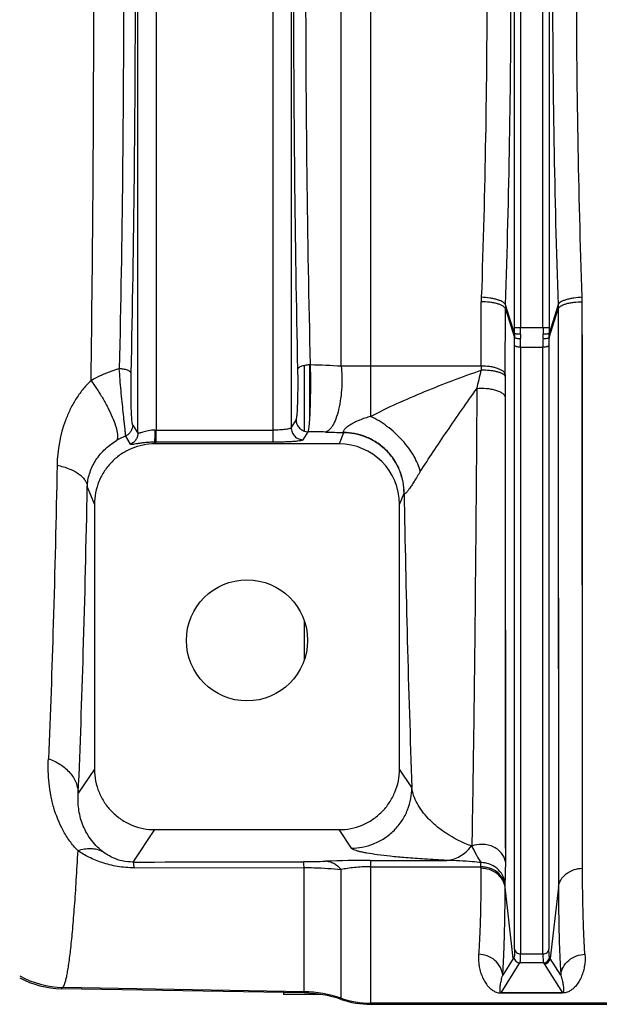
# Model space of a CAD drawing. Extents: x -1724 to 1181, y 2 to 1734.
# Tile 46 of 83: x -917 to -821, y 1293 to 1455. Entities that reach past the tile are written whole.
import ezdxf

# ---------------------------------------------------------------- set-up
doc = ezdxf.new("R2010")
doc.units = 0
doc.header["$LTSCALE"] = 65.395
doc.layers.get('0').update_dxf_attribs({"linetype": 'CONTINUOUS'})

msp = doc.modelspace()

# ---------------------------------------------------------------- linework, layer by layer
at = {"color": 9, "linetype": 'CONTINUOUS'}
for p, q in [((-875.19, 1385.54), (-875.19, 1540.11)), ((-897.49, 1387.06), (-897.49, 1538.59)), ((-894.5, 1538.12), (-894.5, 1387.53)), ((-872.2, 1537.7), (-872.2, 1387.95)), ((-859.1, 1535.83), (-859.1, 1389.81)), ((-863.94, 1398.08), (-863.94, 1527.56)), ((-835.34, 1404.46), (-835.34, 1521.19)), ((-834.34, 1521.19), (-834.34, 1404.46)), ((-830.65, 1404.46), (-830.65, 1521.19)), ((-829.65, 1521.19), (-829.65, 1404.46)), ((-840.84, 1398.12), (-840.83, 1408.73)), ((-835.34, 1403.48), (-836.84, 1408.21)), ((-828.15, 1408.21), (-829.65, 1403.48)), ((-824.11, 1315.18), (-824.16, 1408.73)), ((-824.15, 1397.86), (-824.16, 1408.73)), ((-836.86, 1396.75), (-836.85, 1407.58)), ((-836.85, 1407.58), (-835.34, 1402.82)), ((-829.65, 1402.82), (-828.14, 1407.58)), ((-828.14, 1407.58), (-828.09, 1312.05)), ((-828.14, 1407.58), (-828.13, 1396.48)), ((-835.34, 1404.46), (-829.65, 1404.46)), ((-835.33, 1301.82), (-835.33, 1401.52)), ((-834.34, 1401.23), (-834.34, 1301.05)), ((-834.34, 1401.23), (-830.65, 1401.23)), ((-830.65, 1301.05), (-830.65, 1401.23)), ((-829.66, 1401.52), (-829.66, 1301.82)), ((-870.05, 1398.2), (-870.05, 1387.38)), ((-869.1, 1389.75), (-869.1, 1398.31)), ((-840.84, 1398.12), (-859.1, 1398.12)), ((-836.8, 1316.13), (-836.84, 1392.97)), ((-871.4, 1389.27), (-872.2, 1387.95)), ((-898.35, 1388.37), (-897.49, 1387.06)), ((-894.5, 1387.53), (-875.19, 1387.53)), ((-870.2, 1385.95), (-869.41, 1387.27)), ((-863.56, 1387.1), (-864.3, 1385.26)), ((-899.55, 1386.55), (-898.74, 1385.21)), ((-894.69, 1385.26), (-894.81, 1385.54)), ((-875.19, 1385.54), (-894.5, 1385.54)), ((-905.84, 1378.18), (-904.67, 1375.25)), ((-854.32, 1375.25), (-853.57, 1377.14)), ((-870.05, 1356.11), (-870.05, 1349.53)), ((-836.82, 1330.43), (-836.82, 1335.64)), ((-904.67, 1331.56), (-907.33, 1327.56)), ((-852.28, 1328.5), (-854.32, 1331.56)), ((-898.25, 1316.21), (-894.68, 1321.56)), ((-864.31, 1321.56), (-862.28, 1318.51)), ((-836.8, 1316.13), (-836.81, 1320.63)), ((-842.39, 1318.85), (-842.44, 1318.87)), ((-859.1, 1316.49), (-859.1, 1292.72)), ((-859.1, 1316.49), (-846.5, 1316.49)), ((-859.1, 1315.44), (-840.88, 1315.44)), ((-840.88, 1315.18), (-840.88, 1315.44)), ((-870.05, 1294.59), (-870.05, 1315.3)), ((-863.94, 1293.52), (-863.94, 1314.97)), ((-836.9, 1312.05), (-836.9, 1312.31)), ((-835.55, 1300.3), (-836.9, 1312.05)), ((-828.09, 1312.05), (-829.44, 1300.3)), ((-834.34, 1301.05), (-830.65, 1301.05)), ((-837.54, 1294.62), (-834.55, 1299.39)), ((-835.55, 1300.3), (-837.29, 1297.52)), ((-834.55, 1299.39), (-834.44, 1299.56)), ((-830.55, 1299.56), (-834.44, 1299.56)), ((-830.55, 1299.56), (-830.44, 1299.39)), ((-830.44, 1299.39), (-827.45, 1294.62)), ((-827.7, 1297.52), (-829.44, 1300.3)), ((-910.12, 1295.29), (-909.91, 1295.49)), ((-870.05, 1294.8), (-909.91, 1295.49)), ((-868.49, 1294.51), (-868.49, 1294.36)), ((-837.54, 1294.62), (-827.45, 1294.62)), ((-837.54, 1294.62), (-837.54, 1294.59)), ((-827.45, 1294.59), (-837.54, 1294.59)), ((-827.45, 1294.59), (-827.45, 1294.62)), ((-571.49, 1292.93), (-859.1, 1292.93))]:
    msp.add_line(p, q, dxfattribs=at)
at = {"color": 2, "linetype": 'CONTINUOUS'}
for p, q in [((-828.06, 1407.73), (-828.06, 1408.38)), ((-894.5, 1385.54), (-894.5, 1387.53))]:
    msp.add_line(p, q, dxfattribs=at)
at = {"color": 6, "linetype": 'CONTINUOUS'}
for p, q in [((-864.3, 1385.26), (-894.69, 1385.26)), ((-904.67, 1375.25), (-904.67, 1331.56)), ((-854.32, 1331.56), (-854.32, 1375.25)), ((-894.68, 1321.56), (-864.31, 1321.56)), ((-898.11, 1315.26), (-870.05, 1315.31)), ((-870.05, 1294.59), (-910.12, 1295.29)), ((-859.1, 1292.72), (-571.49, 1292.72))]:
    msp.add_line(p, q, dxfattribs=at)
at = {"color": 7, "linetype": 'CONTINUOUS'}
msp.add_line((-873.49, 1294.65), (-873.49, 1294.36), dxfattribs=at)
at = {"color": 3, "linetype": 'CONTINUOUS'}
msp.add_line((-867.39, 1294.36), (-873.49, 1294.36), dxfattribs=at)
at = {"color": 9, "linetype": 'CONTINUOUS'}
for points in [[(-824.15, 1380.44), (-824.15, 1387.29), (-824.15, 1390.78), (-824.15, 1394.3), (-824.15, 1397.86)], [(-828.13, 1396.48), (-828.13, 1392.85), (-828.13, 1389.25), (-828.13, 1385.69), (-828.13, 1378.69)], [(-836.84, 1372.39), (-836.84, 1385.86), (-836.84, 1389.38), (-836.84, 1392.97)], [(-824.14, 1351.91), (-824.14, 1357.89), (-824.14, 1360.96), (-824.14, 1364.09), (-824.14, 1367.26), (-824.14, 1370.49), (-824.15, 1373.76), (-824.15, 1377.08), (-824.15, 1380.44)], [(-828.13, 1378.69), (-828.13, 1375.26), (-828.13, 1371.87), (-828.12, 1368.53), (-828.12, 1365.23), (-828.12, 1361.99), (-828.12, 1358.8), (-828.12, 1355.67), (-828.12, 1349.56)], [(-836.83, 1353.23), (-836.83, 1359.47), (-836.83, 1362.65), (-836.84, 1365.85), (-836.84, 1369.1), (-836.84, 1372.39)], [(-836.83, 1344.18), (-836.83, 1350.17), (-836.83, 1353.23)], [(-824.12, 1332.88), (-824.13, 1338), (-824.13, 1340.66), (-824.13, 1343.38), (-824.13, 1346.17), (-824.13, 1349.01), (-824.14, 1351.91)], [(-828.12, 1349.56), (-828.11, 1346.6), (-828.11, 1343.69), (-828.11, 1340.85), (-828.11, 1338.07), (-828.11, 1335.35), (-828.11, 1330.12)], [(-836.82, 1335.64), (-836.83, 1341.26), (-836.83, 1344.18)], [(-824.12, 1321.27), (-824.12, 1325.7), (-824.12, 1328.03), (-824.12, 1330.42), (-824.12, 1332.88)], [(-836.81, 1320.63), (-836.81, 1325.42), (-836.82, 1327.9), (-836.82, 1330.43)], [(-828.11, 1330.12), (-828.1, 1327.61), (-828.1, 1325.17), (-828.1, 1322.8), (-828.1, 1318.27)], [(-824.11, 1315.18), (-824.11, 1317.13), (-824.11, 1319.17), (-824.12, 1321.27)], [(-828.1, 1318.27), (-828.09, 1316.12), (-828.09, 1314.05), (-828.09, 1312.05)]]:
    msp.add_lwpolyline(points, dxfattribs=at)
at = {"color": 6, "linetype": 'CONTINUOUS'}
msp.add_circle((-879.49, 1352.82), 10, dxfattribs=at)
at = {"color": 9, "linetype": 'CONTINUOUS'}
for centre, radius, start, end in [((-819.38, 1408.71), 21.46, 177.9845, 179.9499), ((-818.67, 1407.58), 18.19, 178.0062, 179.9837), ((-920.47, 1404.46), 85.13, 359.3448, 0.001), ((-939.44, 1404.46), 105.1, 359.4104, 0.0009), ((-725.56, 1404.46), 105.08, 179.9991, 180.5896), ((-744.52, 1404.46), 85.13, 179.999, 180.6552), ((-926.86, 1401.5), 91.53, 0.0126, 0.8273), ((-945.03, 1401.22), 110.69, 0.004, 0.7523), ((-717.84, 1401.21), 112.81, 179.2548, 179.9889), ((-739.87, 1401.51), 89.79, 179.1648, 179.9953), ((-870.24, 1311.94), 86.37, 85.8209, 89.183), ((-859.14, 1070.95), 327.17, 89.9933, 90.8419), ((-1076.23, 1452.12), 241.66, 346.1787, 346.9222), ((-700.77, 1398.11), 140.07, 179.9959, 180.2764), ((-801.44, 1396.74), 35.42, 179.9936, 180.5467), ((-1197.64, 1392.93), 360.8, 0.0072, 0.5522), ((-870.34, 1262.96), 124.32, 88.242, 89.5703), ((-859.44, 1615.94), 228.83, 268.2245, 268.9726), ((-895.63, 1376.81), 10.49, 111.9401, 120.8253), ((-853.16, 1377.25), 0.419, 195.6022, 201.8034), ((1810.67, 1423.1), 2664.63, 180.98834, 182.03457), ((-870.34, 1410.92), 94.64, 270.0915, 272.3118), ((-859.15, 1128.21), 188.28, 89.9847, 92.246), ((-801.08, 1278.62), 40.72, 147.5417, 147.834), ((-834.44, 1300.56), 1, 185.1561, 269.8241), ((-830.55, 1300.56), 1, 270.1759, 354.8439), ((-863.92, 1278.62), 40.73, 32.166, 32.4582), ((-909.63, 1310.5), 15, 240.6061, 268.9271), ((-870.4, 1274.79), 20.01, 71.1662, 89.0008), ((-859.1, 1307.93), 15.01, 251.1662, 270.0002)]:
    msp.add_arc(centre, radius, start, end, dxfattribs=at)
at = {"color": 2, "linetype": 'CONTINUOUS'}
for centre, radius, start, end in [((-846.32, 1407.58), 18.19, 0.0163, 1.9938), ((-845.01, 1408.73), 20.85, 0.0122, 2.0361), ((-810.08, 1403.16), 25.26, 179.2729, 180.7762), ((-804.19, 1403.06), 30.16, 179.4007, 180.7331), ((-860.79, 1403.06), 30.16, 359.2664, 0.5998), ((-854.91, 1403.16), 25.26, 359.2238, 0.7272), ((-894.5, 1408.07), 20.53, 269.4863, 270.0003), ((-894.5, 1442.56), 57.02, 269.6916, 270.0002)]:
    msp.add_arc(centre, radius, start, end, dxfattribs=at)
at = {"color": 6, "linetype": 'CONTINUOUS'}
for centre, radius, start, end in [((-830.44, 1300.39), 1, 270.1645, 354.8118), ((-909.85, 1310.29), 15, 241.568, 269.003), ((-870.4, 1274.61), 19.99, 71.1441, 88.9992), ((-859.1, 1307.71), 14.99, 251.1441, 269.9998)]:
    msp.add_arc(centre, radius, start, end, dxfattribs=at)
msp.add_ellipse((-864.33, 1375.22), major_axis=(3.72, 9.33), ratio=0.995592, start_param=-1.189503, end_param=0.378252, dxfattribs=at)
at = {"color": 9, "linetype": 'CONTINUOUS'}
for points, knots in [([(-905.22, 1395.7), (-905.07, 1406.65), (-904.84, 1429.02), (-904.73, 1462.82), (-904.84, 1496.63), (-905.07, 1519), (-905.22, 1529.94)], [0, 0, 0, 0, 0.244587, 0.5, 0.755413, 1, 1, 1, 1]), ([(-898.59, 1396.89), (-898.36, 1407.66), (-898.01, 1429.63), (-897.84, 1462.82), (-898.01, 1496.01), (-898.36, 1517.99), (-898.59, 1528.75)], [0, 0, 0, 0, 0.244926, 0.5, 0.755074, 1, 1, 1, 1]), ([(-900.56, 1527.97), (-900.32, 1517.34), (-899.97, 1495.62), (-899.8, 1462.82), (-899.97, 1430.02), (-900.32, 1408.31), (-900.56, 1397.67)], [0, 0, 0, 0, 0.244927, 0.5, 0.755073, 1, 1, 1, 1]), ([(-871.14, 1528.11), (-871.37, 1517.44), (-871.71, 1495.68), (-871.88, 1462.82), (-871.71, 1429.97), (-871.37, 1408.21), (-871.14, 1397.54)], [0, 0, 0, 0, 0.245104, 0.5, 0.754896, 1, 1, 1, 1]), ([(-869, 1398.31), (-869.26, 1408.85), (-869.64, 1430.35), (-869.82, 1462.82), (-869.64, 1495.29), (-869.26, 1516.8), (-869, 1527.34)], [0, 0, 0, 0, 0.245116, 0.5, 0.754884, 1, 1, 1, 1]), ([(-836.84, 1408.21), (-836.53, 1417.19), (-836.07, 1435.4), (-835.84, 1462.82), (-836.07, 1490.25), (-836.53, 1508.45), (-836.84, 1517.43)], [0, 0, 0, 0, 0.246782, 0.5, 0.753218, 1, 1, 1, 1]), ([(-828.15, 1517.43), (-828.46, 1508.45), (-828.92, 1490.25), (-829.15, 1462.82), (-828.92, 1435.4), (-828.46, 1417.19), (-828.15, 1408.21)], [0, 0, 0, 0, 0.246782, 0.5, 0.753218, 1, 1, 1, 1]), ([(-840.82, 1516.18), (-840.51, 1507.4), (-840.05, 1489.62), (-839.82, 1462.82), (-840.05, 1436.03), (-840.51, 1418.24), (-840.82, 1409.47)], [0, 0, 0, 0, 0.246784, 0.499999, 0.753214, 1, 1, 1, 1]), ([(-824.17, 1409.47), (-824.48, 1418.24), (-824.94, 1436.03), (-825.17, 1462.82), (-824.94, 1489.62), (-824.48, 1507.4), (-824.17, 1516.18)], [0, 0, 0, 0, 0.246784, 0.499999, 0.753214, 1, 1, 1, 1]), ([(-836.85, 1407.58), (-836.88, 1407.66), (-836.99, 1407.83), (-837.26, 1408.05), (-837.66, 1408.25), (-838.18, 1408.42), (-838.78, 1408.56), (-839.68, 1408.69), (-840.37, 1408.73), (-840.83, 1408.73)], [0, 0, 0, 0, 0.058603, 0.137033, 0.240299, 0.367902, 0.51536, 0.675397, 1, 1, 1, 1]), ([(-836.84, 1408.21), (-836.87, 1408.29), (-836.98, 1408.46), (-837.25, 1408.68), (-837.65, 1408.89), (-838.16, 1409.08), (-838.77, 1409.23), (-839.66, 1409.39), (-840.36, 1409.45), (-840.82, 1409.47)], [0, 0, 0, 0, 0.058513, 0.13729, 0.241026, 0.369004, 0.516611, 0.676512, 1, 1, 1, 1]), ([(-834.34, 1401.23), (-834.46, 1401.23), (-834.68, 1401.24), (-834.95, 1401.29), (-835.13, 1401.35), (-835.25, 1401.41), (-835.32, 1401.47), (-835.33, 1401.52)], [0, 0, 0, 0, 0.324768, 0.632282, 0.759932, 0.86372, 1, 1, 1, 1]), ([(-829.66, 1401.52), (-829.67, 1401.47), (-829.74, 1401.41), (-829.86, 1401.35), (-830.04, 1401.29), (-830.31, 1401.24), (-830.53, 1401.23), (-830.65, 1401.23)], [0, 0, 0, 0, 0.13628, 0.240068, 0.367718, 0.675232, 1, 1, 1, 1]), ([(-900.56, 1397.67), (-900.97, 1397.56), (-902.58, 1397.06), (-904.13, 1396.35), (-905.22, 1395.7)], [0, 0, 0, 0, 0.252025, 1, 1, 1, 1]), ([(-898.59, 1396.89), (-898.61, 1397), (-898.73, 1397.16), (-898.96, 1397.32), (-899.21, 1397.44), (-899.52, 1397.53), (-899.97, 1397.63), (-900.32, 1397.67), (-900.56, 1397.67)], [0, 0, 0, 0, 0.14483, 0.249036, 0.375761, 0.52179, 0.679936, 1, 1, 1, 1]), ([(-899.55, 1386.55), (-899.54, 1386.6), (-899.54, 1386.74), (-899.55, 1387), (-899.58, 1387.37), (-899.62, 1387.83), (-899.68, 1388.39), (-899.78, 1389.29), (-899.92, 1390.58), (-900.1, 1392.26), (-900.28, 1394.05), (-900.43, 1395.87), (-900.52, 1397.08), (-900.56, 1397.67)], [0, 0, 0, 0, 0.013873, 0.037381, 0.070334, 0.112328, 0.162762, 0.220863, 0.356324, 0.510499, 0.674744, 0.8406, 1, 1, 1, 1]), ([(-898.35, 1388.37), (-898.36, 1388.38), (-898.37, 1388.41), (-898.4, 1388.51), (-898.43, 1388.68), (-898.46, 1388.95), (-898.49, 1389.31), (-898.52, 1389.74), (-898.56, 1390.44), (-898.59, 1391.44), (-898.62, 1392.74), (-898.63, 1394.12), (-898.62, 1395.52), (-898.6, 1396.44), (-898.59, 1396.89)], [0, 0, 0, 0, 0.005035, 0.012429, 0.034588, 0.06668, 0.108335, 0.158965, 0.217626, 0.354674, 0.510145, 0.67496, 0.840798, 1, 1, 1, 1]), ([(-863.94, 1398.08), (-863.89, 1397.55), (-863.82, 1396.4), (-863.84, 1394.62), (-864, 1392.78), (-864.32, 1391.02), (-864.7, 1389.69), (-865.08, 1388.8), (-865.36, 1388.27), (-865.65, 1387.85), (-866, 1387.47), (-866.32, 1387.27), (-866.53, 1387.22)], [0, 0, 0, 0, 0.139016, 0.294952, 0.458306, 0.615935, 0.75446, 0.813426, 0.86471, 0.90824, 0.94461, 1, 1, 1, 1]), ([(-859.1, 1389.81), (-857.67, 1390.56), (-854.73, 1391.97), (-848.66, 1394.58), (-843.99, 1396.34), (-840.84, 1397.43)], [0, 0, 0, 0, 0.24351, 0.494756, 1, 1, 1, 1]), ([(-836.86, 1396.75), (-836.91, 1396.96), (-837.18, 1397.25), (-837.66, 1397.54), (-838.17, 1397.75), (-838.78, 1397.91), (-839.68, 1398.08), (-840.37, 1398.12), (-840.84, 1398.12)], [0, 0, 0, 0, 0.146956, 0.252357, 0.379887, 0.525568, 0.682676, 1, 1, 1, 1]), ([(-836.86, 1396.41), (-836.88, 1396.48), (-836.99, 1396.64), (-837.27, 1396.83), (-837.66, 1397.01), (-838.18, 1397.17), (-838.78, 1397.29), (-839.68, 1397.41), (-840.37, 1397.44), (-840.84, 1397.43)], [0, 0, 0, 0, 0.055818, 0.1324, 0.234832, 0.362494, 0.510728, 0.672061, 1, 1, 1, 1]), ([(-905.22, 1395.7), (-905.48, 1395.47), (-905.96, 1394.99), (-906.63, 1394.22), (-907.23, 1393.42), (-907.95, 1392.34), (-908.72, 1390.92), (-910.2, 1387.43), (-910.77, 1384.26), (-910.83, 1381.75)], [0, 0, 0, 0, 0.067153, 0.133072, 0.197905, 0.26181, 0.387415, 0.511089, 1, 1, 1, 1]), ([(-905.22, 1395.7), (-904.9, 1395.27), (-904.25, 1394.35), (-903.33, 1392.87), (-902.46, 1391.31), (-901.73, 1389.76), (-901.25, 1388.55), (-901, 1387.68), (-900.89, 1387.15), (-900.83, 1386.69), (-900.84, 1386.26), (-900.91, 1385.96), (-901.01, 1385.82)], [0, 0, 0, 0, 0.145759, 0.307434, 0.474834, 0.634429, 0.77268, 0.830589, 0.880142, 0.921177, 0.954176, 1, 1, 1, 1]), ([(-850.89, 1380.7), (-850.18, 1381.78), (-848.72, 1384.02), (-845.65, 1388.6), (-843.23, 1392.08), (-841.56, 1394.38)], [0, 0, 0, 0, 0.232951, 0.484456, 1, 1, 1, 1]), ([(-841.56, 1394.38), (-841.65, 1380.29), (-841.81, 1360.22), (-842.12, 1335.04), (-842.3, 1323.95), (-842.39, 1318.85)], [0, 0, 0, 0, 0.559796, 0.797209, 1, 1, 1, 1]), ([(-836.84, 1392.97), (-836.9, 1393.22), (-837.23, 1393.57), (-837.81, 1393.89), (-838.45, 1394.12), (-839.19, 1394.29), (-840.24, 1394.42), (-841.04, 1394.42), (-841.56, 1394.38)], [0, 0, 0, 0, 0.146586, 0.254968, 0.387031, 0.536927, 0.695471, 1, 1, 1, 1]), ([(-859.1, 1389.81), (-859.41, 1389.72), (-860.02, 1389.52), (-860.92, 1389.19), (-861.76, 1388.81), (-862.4, 1388.46), (-862.85, 1388.16), (-863.11, 1387.95), (-863.32, 1387.75), (-863.47, 1387.58), (-863.56, 1387.43), (-863.6, 1387.3), (-863.6, 1387.2), (-863.56, 1387.16), (-863.54, 1387.15)], [0, 0, 0, 0, 0.178332, 0.35496, 0.52681, 0.686805, 0.758331, 0.821423, 0.874279, 0.916181, 0.947596, 0.970087, 0.986266, 1, 1, 1, 1]), ([(-850.89, 1380.7), (-851.11, 1381.57), (-851.92, 1383.42), (-853.8, 1385.95), (-856.25, 1388.18), (-858.14, 1389.35), (-859.1, 1389.81)], [0, 0, 0, 0, 0.2139, 0.473208, 0.747593, 1, 1, 1, 1]), ([(-898.35, 1388.37), (-898.35, 1388.19), (-898.41, 1387.82), (-898.64, 1387.29), (-899.03, 1386.84), (-899.37, 1386.63), (-899.55, 1386.55)], [0, 0, 0, 0, 0.234702, 0.486221, 0.745087, 1, 1, 1, 1]), ([(-897.49, 1387.06), (-897.49, 1386.87), (-897.55, 1386.49), (-897.8, 1385.95), (-898.2, 1385.5), (-898.55, 1385.29), (-898.74, 1385.21)], [0, 0, 0, 0, 0.235548, 0.487738, 0.746488, 1, 1, 1, 1]), ([(-894.68, 1387.53), (-894.87, 1387.53), (-895.23, 1387.52), (-895.76, 1387.45), (-896.23, 1387.34), (-896.64, 1387.23), (-896.93, 1387.13), (-897.13, 1387.07), (-897.24, 1387.04), (-897.34, 1387.02), (-897.41, 1387.02), (-897.47, 1387.02), (-897.49, 1387.05), (-897.49, 1387.06)], [0, 0, 0, 0, 0.194128, 0.37891, 0.548092, 0.696585, 0.819158, 0.869262, 0.911204, 0.944626, 0.969634, 0.987062, 1, 1, 1, 1]), ([(-872.2, 1387.95), (-872.21, 1387.91), (-872.3, 1387.84), (-872.49, 1387.77), (-872.78, 1387.7), (-873.15, 1387.64), (-873.59, 1387.6), (-874.28, 1387.54), (-874.82, 1387.53), (-875.19, 1387.53)], [0, 0, 0, 0, 0.038099, 0.104294, 0.200267, 0.323615, 0.470651, 0.636286, 1, 1, 1, 1]), ([(-872.2, 1387.95), (-872.19, 1387.7), (-872.09, 1387.17), (-871.65, 1386.5), (-870.97, 1386.05), (-870.45, 1385.95), (-870.2, 1385.95)], [0, 0, 0, 0, 0.23974, 0.499603, 0.759716, 1, 1, 1, 1]), ([(-853.57, 1377.14), (-853.57, 1377.74), (-853.69, 1378.99), (-854.23, 1380.85), (-855.15, 1382.63), (-856.45, 1384.22), (-858.05, 1385.51), (-859.84, 1386.44), (-861.7, 1386.98), (-862.95, 1387.1), (-863.56, 1387.1)], [0, 0, 0, 0, 0.116128, 0.239317, 0.367766, 0.499095, 0.630567, 0.759417, 0.883192, 1, 1, 1, 1]), ([(-853.55, 1377.1), (-853.55, 1377.71), (-853.66, 1378.98), (-854.21, 1380.87), (-855.14, 1382.67), (-856.45, 1384.27), (-858.06, 1385.57), (-859.84, 1386.49), (-861.69, 1387.02), (-862.94, 1387.14), (-863.54, 1387.15)], [0, 0, 0, 0, 0.117738, 0.24229, 0.371694, 0.503429, 0.634675, 0.762666, 0.885026, 1, 1, 1, 1]), ([(-905.84, 1378.18), (-905.81, 1378.91), (-905.57, 1380.38), (-904.62, 1382.46), (-903.1, 1384.35), (-901.76, 1385.37), (-901.01, 1385.82)], [0, 0, 0, 0, 0.233849, 0.468843, 0.719163, 1, 1, 1, 1]), ([(-894.81, 1385.54), (-895.08, 1385.54), (-895.61, 1385.53), (-896.36, 1385.47), (-897.03, 1385.38), (-897.59, 1385.3), (-898.04, 1385.22), (-898.38, 1385.17), (-898.59, 1385.16), (-898.7, 1385.18), (-898.73, 1385.2), (-898.74, 1385.21)], [0, 0, 0, 0, 0.207441, 0.400264, 0.571072, 0.715527, 0.83118, 0.916679, 0.971748, 0.988602, 1, 1, 1, 1]), ([(-870.2, 1385.95), (-870.21, 1385.93), (-870.26, 1385.9), (-870.35, 1385.86), (-870.49, 1385.83), (-870.75, 1385.77), (-871.17, 1385.71), (-871.79, 1385.65), (-872.52, 1385.6), (-873.36, 1385.57), (-874.26, 1385.54), (-874.88, 1385.54), (-875.19, 1385.54)], [0, 0, 0, 0, 0.012424, 0.032297, 0.060232, 0.096259, 0.191675, 0.315674, 0.464054, 0.631626, 0.812435, 1, 1, 1, 1]), ([(-910.83, 1381.75), (-911, 1373.01), (-911.38, 1356.85), (-911.93, 1340.69), (-912.26, 1333.27)], [0, 0, 0, 0, 0.540722, 1, 1, 1, 1]), ([(-910.83, 1381.75), (-910.11, 1381.6), (-909.1, 1381.3), (-907.89, 1380.72), (-907.15, 1380.25), (-906.58, 1379.75), (-906.17, 1379.23), (-905.92, 1378.7), (-905.85, 1378.35), (-905.84, 1378.18)], [0, 0, 0, 0, 0.33502, 0.484604, 0.618232, 0.734693, 0.835256, 0.922386, 1, 1, 1, 1]), ([(-850.89, 1380.7), (-851.07, 1380.43), (-851.41, 1379.88), (-851.9, 1379.09), (-852.34, 1378.39), (-852.72, 1377.82), (-853, 1377.43), (-853.19, 1377.21), (-853.3, 1377.11), (-853.38, 1377.05), (-853.46, 1377.02), (-853.52, 1377.04), (-853.54, 1377.08), (-853.55, 1377.1)], [0, 0, 0, 0, 0.213867, 0.415658, 0.597136, 0.748783, 0.862787, 0.904552, 0.936386, 0.959128, 0.974474, 0.986275, 1, 1, 1, 1]), ([(-907.33, 1327.56), (-907, 1335.31), (-906.41, 1352.18), (-906.02, 1369.05), (-905.84, 1378.18)], [0, 0, 0, 0, 0.459282, 1, 1, 1, 1]), ([(-907.42, 1318.1), (-907.89, 1318.6), (-908.77, 1319.66), (-910.23, 1321.99), (-911.25, 1324.55), (-911.88, 1327.21), (-912.17, 1329.22), (-912.3, 1331.24), (-912.29, 1332.59), (-912.26, 1333.27)], [0, 0, 0, 0, 0.12606, 0.252382, 0.503447, 0.628187, 0.752346, 0.876191, 1, 1, 1, 1]), ([(-912.26, 1333.27), (-911.58, 1333.04), (-910.28, 1332.42), (-908.68, 1331.07), (-907.62, 1329.4), (-907.35, 1328.15), (-907.33, 1327.56)], [0, 0, 0, 0, 0.268975, 0.53247, 0.777436, 1, 1, 1, 1]), ([(-862.28, 1318.51), (-861.67, 1318.52), (-860.41, 1318.63), (-858.55, 1319.17), (-856.76, 1320.1), (-855.17, 1321.4), (-853.87, 1322.99), (-852.94, 1324.78), (-852.4, 1326.64), (-852.29, 1327.89), (-852.28, 1328.5)], [0, 0, 0, 0, 0.116531, 0.240058, 0.368728, 0.500122, 0.631496, 0.760109, 0.883556, 1, 1, 1, 1]), ([(-842.44, 1318.87), (-843.91, 1319.4), (-845.92, 1320.4), (-848.2, 1322.08), (-849.53, 1323.31), (-850.61, 1324.58), (-851.44, 1325.86), (-852.02, 1327.17), (-852.23, 1328.06), (-852.28, 1328.5)], [0, 0, 0, 0, 0.325952, 0.463628, 0.588951, 0.703806, 0.809594, 0.907725, 1, 1, 1, 1]), ([(-903.35, 1317.97), (-904.1, 1318.56), (-905.41, 1319.94), (-906.72, 1322.4), (-907.35, 1324.98), (-907.4, 1326.72), (-907.33, 1327.56)], [0, 0, 0, 0, 0.266227, 0.521573, 0.764905, 1, 1, 1, 1]), ([(-846.5, 1316.49), (-846.13, 1316.51), (-845.38, 1316.66), (-844.31, 1317.15), (-843.3, 1317.89), (-842.72, 1318.52), (-842.44, 1318.87)], [0, 0, 0, 0, 0.227402, 0.468852, 0.726738, 1, 1, 1, 1]), ([(-836.8, 1316.13), (-836.83, 1316.37), (-836.96, 1316.86), (-837.35, 1317.57), (-837.96, 1318.21), (-838.76, 1318.72), (-839.68, 1319.04), (-840.92, 1319.2), (-841.84, 1319.05), (-842.39, 1318.85)], [0, 0, 0, 0, 0.101046, 0.21399, 0.338976, 0.47383, 0.613681, 0.752009, 1, 1, 1, 1]), ([(-842.39, 1318.85), (-842.16, 1318.34), (-841.68, 1317.41), (-841.14, 1316.52), (-840.87, 1316.12)], [0, 0, 0, 0, 0.53932, 1, 1, 1, 1]), ([(-907.42, 1318.1), (-907.51, 1316.46), (-907.69, 1313.38), (-907.98, 1309.05), (-908.28, 1305.3), (-908.59, 1302.14), (-908.86, 1299.89), (-909.09, 1298.4), (-909.24, 1297.52), (-909.4, 1296.78), (-909.56, 1296.21), (-909.72, 1295.79), (-909.84, 1295.57), (-909.91, 1295.49)], [0, 0, 0, 0, 0.21536, 0.40594, 0.571047, 0.710092, 0.822613, 0.868826, 0.90831, 0.941071, 0.967151, 0.986676, 1, 1, 1, 1]), ([(-907.42, 1318.1), (-907.06, 1318.22), (-906.35, 1318.41), (-905.27, 1318.5), (-904.25, 1318.36), (-903.63, 1318.12), (-903.35, 1317.97)], [0, 0, 0, 0, 0.270399, 0.5279, 0.77067, 1, 1, 1, 1]), ([(-898.11, 1315.26), (-899.03, 1315.26), (-900.83, 1315.41), (-903.34, 1316.03), (-905.53, 1316.94), (-906.83, 1317.7), (-907.42, 1318.1)], [0, 0, 0, 0, 0.28179, 0.545092, 0.783193, 1, 1, 1, 1]), ([(-898.25, 1316.21), (-898.86, 1316.21), (-899.96, 1316.32), (-901.71, 1316.89), (-902.77, 1317.52), (-903.35, 1317.97)], [0, 0, 0, 0, 0.335061, 0.600689, 1, 1, 1, 1]), ([(-846.5, 1316.49), (-847.73, 1316.55), (-849.99, 1316.67), (-853.1, 1316.9), (-855.71, 1317.14), (-857.85, 1317.39), (-859.36, 1317.62), (-860.36, 1317.81), (-860.96, 1317.95), (-861.45, 1318.08), (-861.83, 1318.22), (-862.1, 1318.35), (-862.24, 1318.46), (-862.28, 1318.51)], [0, 0, 0, 0, 0.230712, 0.424114, 0.586198, 0.720467, 0.828642, 0.873151, 0.911274, 0.942976, 0.968228, 0.98709, 1, 1, 1, 1]), ([(-898.11, 1315.26), (-898.12, 1315.39), (-898.14, 1315.61), (-898.17, 1315.9), (-898.2, 1316.08), (-898.22, 1316.17), (-898.24, 1316.2), (-898.25, 1316.21)], [0, 0, 0, 0, 0.39492, 0.695024, 0.895889, 0.959589, 1, 1, 1, 1]), ([(-870.05, 1315.3), (-870.06, 1315.43), (-870.08, 1315.66), (-870.11, 1315.92), (-870.14, 1316.08), (-870.15, 1316.17), (-870.17, 1316.23), (-870.18, 1316.26), (-870.19, 1316.27)], [0, 0, 0, 0, 0.39332, 0.693726, 0.807065, 0.89558, 0.959592, 1, 1, 1, 1]), ([(-863.94, 1314.97), (-864.13, 1315.17), (-864.51, 1315.54), (-865.16, 1315.97), (-865.83, 1316.25), (-866.3, 1316.33), (-866.53, 1316.35)], [0, 0, 0, 0, 0.272652, 0.529433, 0.77081, 1, 1, 1, 1]), ([(-859.1, 1315.44), (-859.56, 1315.44), (-860.45, 1315.42), (-861.73, 1315.32), (-862.72, 1315.19), (-863.44, 1315.07), (-863.78, 1315.01), (-863.94, 1314.97)], [0, 0, 0, 0, 0.284145, 0.549648, 0.788217, 0.897164, 1, 1, 1, 1]), ([(-840.87, 1316.12), (-841.34, 1316.17), (-843.21, 1316.35), (-845.09, 1316.46), (-846.5, 1316.49)], [0, 0, 0, 0, 0.251511, 1, 1, 1, 1]), ([(-840.88, 1315.44), (-840.88, 1315.51), (-840.88, 1315.73), (-840.88, 1315.96), (-840.87, 1316.12)], [0, 0, 0, 0, 0.294134, 1, 1, 1, 1]), ([(-836.9, 1312.31), (-836.95, 1312.73), (-837.23, 1313.58), (-838.16, 1314.63), (-839.45, 1315.29), (-840.41, 1315.44), (-840.88, 1315.44)], [0, 0, 0, 0, 0.225406, 0.477949, 0.743982, 1, 1, 1, 1]), ([(-836.89, 1312.65), (-836.94, 1313.13), (-837.24, 1314.1), (-838.21, 1315.26), (-839.49, 1315.96), (-840.43, 1316.12), (-840.87, 1316.12)], [0, 0, 0, 0, 0.250779, 0.513224, 0.768748, 1, 1, 1, 1]), ([(-836.89, 1312.65), (-836.85, 1313.15), (-836.81, 1314.31), (-836.8, 1315.47), (-836.8, 1316.13)], [0, 0, 0, 0, 0.429443, 1, 1, 1, 1]), ([(-870.05, 1315.3), (-869.52, 1315.3), (-868.22, 1315.28), (-866.18, 1315.18), (-864.67, 1315.05), (-863.94, 1314.97)], [0, 0, 0, 0, 0.259691, 0.639749, 1, 1, 1, 1]), ([(-840.88, 1315.18), (-840.88, 1312.53), (-840.92, 1308.77), (-841.09, 1304.04), (-841.2, 1301.95), (-841.27, 1300.98)], [0, 0, 0, 0, 0.558757, 0.794363, 1, 1, 1, 1]), ([(-836.9, 1312.05), (-836.95, 1312.46), (-837.23, 1313.32), (-838.16, 1314.36), (-839.45, 1315.03), (-840.41, 1315.18), (-840.88, 1315.18)], [0, 0, 0, 0, 0.225761, 0.478447, 0.74433, 1, 1, 1, 1]), ([(-828.09, 1312.05), (-828.04, 1312.46), (-827.76, 1313.32), (-826.83, 1314.36), (-825.54, 1315.03), (-824.58, 1315.18), (-824.11, 1315.18)], [0, 0, 0, 0, 0.225761, 0.478448, 0.744332, 1, 1, 1, 1]), ([(-823.72, 1300.98), (-823.79, 1301.95), (-823.9, 1304.04), (-824.07, 1308.77), (-824.11, 1312.53), (-824.11, 1315.18)], [0, 0, 0, 0, 0.205643, 0.441249, 1, 1, 1, 1]), ([(-836.9, 1312.31), (-836.9, 1312.35), (-836.9, 1312.46), (-836.9, 1312.57), (-836.89, 1312.65)], [0, 0, 0, 0, 0.294132, 1, 1, 1, 1]), ([(-837.29, 1297.52), (-837.22, 1298.51), (-837.11, 1300.65), (-836.94, 1305.49), (-836.9, 1309.34), (-836.9, 1312.05)], [0, 0, 0, 0, 0.205633, 0.441239, 1, 1, 1, 1]), ([(-828.09, 1312.05), (-828.09, 1309.34), (-828.05, 1305.49), (-827.88, 1300.65), (-827.77, 1298.51), (-827.7, 1297.52)], [0, 0, 0, 0, 0.558761, 0.794367, 1, 1, 1, 1]), ([(-841.27, 1300.98), (-841.32, 1300.29), (-841.27, 1299.27), (-840.96, 1298), (-840.64, 1297.15), (-840.23, 1296.37), (-839.8, 1295.78), (-839.39, 1295.36), (-839, 1295.05), (-838.59, 1294.81), (-838.1, 1294.64), (-837.75, 1294.59), (-837.54, 1294.59)], [0, 0, 0, 0, 0.253942, 0.370185, 0.480925, 0.587767, 0.693503, 0.747926, 0.806011, 0.874361, 0.920264, 1, 1, 1, 1]), ([(-837.29, 1297.52), (-837.34, 1297.96), (-837.61, 1298.89), (-838.53, 1300.05), (-839.82, 1300.8), (-840.8, 1300.98), (-841.27, 1300.98)], [0, 0, 0, 0, 0.235773, 0.49252, 0.753855, 1, 1, 1, 1]), ([(-835.33, 1301.82), (-835.33, 1301.64), (-835.34, 1301.33), (-835.35, 1300.97), (-835.37, 1300.75), (-835.39, 1300.63), (-835.41, 1300.54), (-835.42, 1300.49), (-835.43, 1300.47)], [0, 0, 0, 0, 0.386877, 0.684499, 0.798469, 0.88888, 0.955827, 1, 1, 1, 1]), ([(-835.33, 1301.82), (-835.32, 1301.72), (-835.25, 1301.51), (-835.02, 1301.25), (-834.7, 1301.09), (-834.46, 1301.05), (-834.34, 1301.05)], [0, 0, 0, 0, 0.222727, 0.474262, 0.74151, 1, 1, 1, 1]), ([(-834.44, 1299.56), (-834.43, 1299.58), (-834.41, 1299.63), (-834.39, 1299.73), (-834.38, 1299.87), (-834.36, 1300.12), (-834.34, 1300.52), (-834.34, 1300.86), (-834.34, 1301.05)], [0, 0, 0, 0, 0.043516, 0.110169, 0.200526, 0.314569, 0.612441, 1, 1, 1, 1]), ([(-830.65, 1301.05), (-830.53, 1301.05), (-830.29, 1301.09), (-829.97, 1301.25), (-829.74, 1301.51), (-829.67, 1301.72), (-829.66, 1301.82)], [0, 0, 0, 0, 0.25849, 0.525738, 0.777273, 1, 1, 1, 1]), ([(-830.65, 1301.05), (-830.65, 1300.86), (-830.65, 1300.52), (-830.63, 1300.12), (-830.61, 1299.87), (-830.6, 1299.73), (-830.58, 1299.63), (-830.56, 1299.58), (-830.55, 1299.56)], [0, 0, 0, 0, 0.387559, 0.68543, 0.799474, 0.889831, 0.956484, 1, 1, 1, 1]), ([(-829.55, 1300.47), (-829.57, 1300.49), (-829.58, 1300.54), (-829.6, 1300.63), (-829.62, 1300.75), (-829.64, 1300.97), (-829.65, 1301.33), (-829.66, 1301.64), (-829.66, 1301.82)], [0, 0, 0, 0, 0.044151, 0.111076, 0.201472, 0.315436, 0.613079, 1, 1, 1, 1]), ([(-827.7, 1297.52), (-827.65, 1297.96), (-827.38, 1298.89), (-826.46, 1300.05), (-825.17, 1300.8), (-824.19, 1300.98), (-823.72, 1300.98)], [0, 0, 0, 0, 0.235773, 0.49252, 0.753855, 1, 1, 1, 1]), ([(-823.72, 1300.98), (-823.67, 1300.29), (-823.72, 1299.27), (-824.03, 1298), (-824.35, 1297.15), (-824.76, 1296.37), (-825.19, 1295.78), (-825.6, 1295.36), (-825.99, 1295.05), (-826.4, 1294.81), (-826.89, 1294.64), (-827.24, 1294.59), (-827.45, 1294.59)], [0, 0, 0, 0, 0.253943, 0.370186, 0.480926, 0.587768, 0.693504, 0.747927, 0.806012, 0.874362, 0.920265, 1, 1, 1, 1]), ([(-837.54, 1294.62), (-837.56, 1294.62), (-837.61, 1294.64), (-837.66, 1294.69), (-837.69, 1294.75), (-837.71, 1294.83), (-837.73, 1294.93), (-837.74, 1295.07), (-837.73, 1295.29), (-837.71, 1295.58), (-837.67, 1295.94), (-837.6, 1296.31), (-837.49, 1296.84), (-837.38, 1297.25), (-837.29, 1297.52)], [0, 0, 0, 0, 0.026609, 0.043175, 0.070782, 0.097032, 0.123196, 0.176233, 0.230614, 0.343687, 0.462605, 0.587451, 0.718413, 1, 1, 1, 1]), ([(-827.7, 1297.52), (-827.61, 1297.25), (-827.5, 1296.84), (-827.39, 1296.31), (-827.32, 1295.94), (-827.28, 1295.58), (-827.26, 1295.29), (-827.25, 1295.07), (-827.26, 1294.93), (-827.28, 1294.83), (-827.3, 1294.75), (-827.33, 1294.69), (-827.38, 1294.64), (-827.43, 1294.62), (-827.45, 1294.62)], [0, 0, 0, 0, 0.281587, 0.412549, 0.537395, 0.656313, 0.769386, 0.823767, 0.876803, 0.902968, 0.929218, 0.956824, 0.973391, 1, 1, 1, 1])]:
    msp.add_open_spline(points, degree=3, knots=knots, dxfattribs=at)
at = {"color": 2, "linetype": 'CONTINUOUS'}
for points, knots in [([(-824.17, 1409.47), (-824.63, 1409.45), (-825.33, 1409.39), (-826.22, 1409.23), (-826.83, 1409.08), (-827.34, 1408.89), (-827.74, 1408.68), (-828.01, 1408.46), (-828.12, 1408.29), (-828.15, 1408.21)], [0, 0, 0, 0, 0.323488, 0.483389, 0.630996, 0.758974, 0.86271, 0.941487, 1, 1, 1, 1]), ([(-828.14, 1407.58), (-828.11, 1407.66), (-828, 1407.83), (-827.73, 1408.05), (-827.33, 1408.25), (-826.81, 1408.42), (-826.21, 1408.56), (-825.31, 1408.69), (-824.62, 1408.73), (-824.16, 1408.73)], [0, 0, 0, 0, 0.058603, 0.137034, 0.2403, 0.367904, 0.515362, 0.675399, 1, 1, 1, 1]), ([(-834.35, 1403.38), (-834.47, 1403.38), (-834.69, 1403.38), (-834.96, 1403.4), (-835.14, 1403.43), (-835.23, 1403.44), (-835.3, 1403.46), (-835.34, 1403.47), (-835.34, 1403.48)], [0, 0, 0, 0, 0.356478, 0.666339, 0.790825, 0.889475, 0.959472, 1, 1, 1, 1]), ([(-829.65, 1403.48), (-829.65, 1403.47), (-829.69, 1403.46), (-829.76, 1403.44), (-829.85, 1403.43), (-830.03, 1403.4), (-830.3, 1403.38), (-830.52, 1403.38), (-830.64, 1403.38)], [0, 0, 0, 0, 0.040525, 0.110511, 0.209146, 0.333621, 0.643493, 1, 1, 1, 1]), ([(-835.34, 1402.82), (-835.34, 1402.81), (-835.31, 1402.78), (-835.2, 1402.74), (-834.99, 1402.7), (-834.69, 1402.68), (-834.47, 1402.67), (-834.35, 1402.67)], [0, 0, 0, 0, 0.042827, 0.112228, 0.340568, 0.659167, 1, 1, 1, 1]), ([(-830.64, 1402.67), (-830.52, 1402.67), (-830.3, 1402.68), (-830, 1402.7), (-829.79, 1402.74), (-829.68, 1402.78), (-829.65, 1402.81), (-829.65, 1402.82)], [0, 0, 0, 0, 0.340833, 0.659432, 0.887772, 0.957173, 1, 1, 1, 1]), ([(-871.14, 1397.54), (-871.13, 1397.09), (-871.12, 1396.17), (-871.12, 1394.79), (-871.13, 1393.44), (-871.16, 1392.19), (-871.2, 1391.24), (-871.23, 1390.57), (-871.26, 1390.17), (-871.29, 1389.84), (-871.33, 1389.58), (-871.36, 1389.39), (-871.39, 1389.3), (-871.4, 1389.27)], [0, 0, 0, 0, 0.163047, 0.332288, 0.498506, 0.652624, 0.786236, 0.843026, 0.89208, 0.932741, 0.96448, 0.986929, 1, 1, 1, 1]), ([(-869, 1398.31), (-869.26, 1398.31), (-869.64, 1398.28), (-870.12, 1398.19), (-870.46, 1398.1), (-870.74, 1397.98), (-870.99, 1397.82), (-871.13, 1397.65), (-871.14, 1397.54)], [0, 0, 0, 0, 0.316384, 0.476153, 0.624688, 0.753503, 0.858532, 1, 1, 1, 1]), ([(-869.41, 1387.27), (-869.4, 1387.29), (-869.37, 1387.34), (-869.33, 1387.46), (-869.29, 1387.69), (-869.24, 1388.03), (-869.19, 1388.48), (-869.15, 1389.02), (-869.09, 1389.9), (-869.04, 1391.17), (-868.99, 1392.84), (-868.97, 1394.64), (-868.97, 1396.48), (-868.99, 1397.71), (-869, 1398.31)], [0, 0, 0, 0, 0.005553, 0.013357, 0.035934, 0.06774, 0.108432, 0.157492, 0.214272, 0.347825, 0.501856, 0.667969, 0.837097, 1, 1, 1, 1]), ([(-871.4, 1389.27), (-871.4, 1389.01), (-871.3, 1388.48), (-870.85, 1387.82), (-870.19, 1387.38), (-869.67, 1387.27), (-869.41, 1387.27)], [0, 0, 0, 0, 0.249566, 0.499603, 0.749873, 1, 1, 1, 1]), ([(-894.68, 1387.53), (-894.68, 1387.3), (-894.69, 1386.95), (-894.7, 1386.5), (-894.72, 1386.2), (-894.74, 1385.94), (-894.76, 1385.75), (-894.78, 1385.62), (-894.79, 1385.56), (-894.81, 1385.54)], [0, 0, 0, 0, 0.350096, 0.520958, 0.675843, 0.805294, 0.903741, 0.967926, 1, 1, 1, 1])]:
    msp.add_open_spline(points, degree=3, knots=knots, dxfattribs=at)
at = {"color": 9, "linetype": 'CONTINUOUS'}
for points in [[(-863.54, 1387.15), (-863.55, 1387.13), (-863.56, 1387.12), (-863.56, 1387.1)], [(-898.25, 1316.21), (-888.89, 1316.23), (-879.54, 1316.25), (-870.19, 1316.27)]]:
    msp.add_open_spline(points, degree=3, dxfattribs=at)
at = {"color": 6, "linetype": 'CONTINUOUS'}
for points, knots in [([(-894.69, 1385.26), (-895.35, 1385.26), (-896.66, 1385.13), (-898.54, 1384.56), (-900.28, 1383.63), (-901.8, 1382.37), (-903.05, 1380.84), (-903.97, 1379.1), (-904.54, 1377.22), (-904.67, 1375.91), (-904.67, 1375.25)], [0, 0, 0, 0, 0.124998, 0.249998, 0.375006, 0.500009, 0.625009, 0.750008, 0.875002, 1, 1, 1, 1]), ([(-904.67, 1331.56), (-904.67, 1330.9), (-904.54, 1329.59), (-903.97, 1327.71), (-903.04, 1325.97), (-901.79, 1324.44), (-900.27, 1323.19), (-898.53, 1322.26), (-896.64, 1321.69), (-895.33, 1321.56), (-894.68, 1321.56)], [0, 0, 0, 0, 0.125, 0.25, 0.375001, 0.5, 0.625, 0.75, 0.875, 1, 1, 1, 1]), ([(-864.31, 1321.56), (-863.66, 1321.56), (-862.35, 1321.69), (-860.46, 1322.26), (-858.72, 1323.19), (-857.2, 1324.44), (-855.95, 1325.97), (-855.02, 1327.71), (-854.45, 1329.59), (-854.32, 1330.9), (-854.32, 1331.56)], [0, 0, 0, 0, 0.125, 0.25, 0.375, 0.5, 0.625, 0.75, 0.875, 1, 1, 1, 1])]:
    msp.add_open_spline(points, degree=3, knots=knots, dxfattribs=at)

doc.saveas('drawing.dxf')
